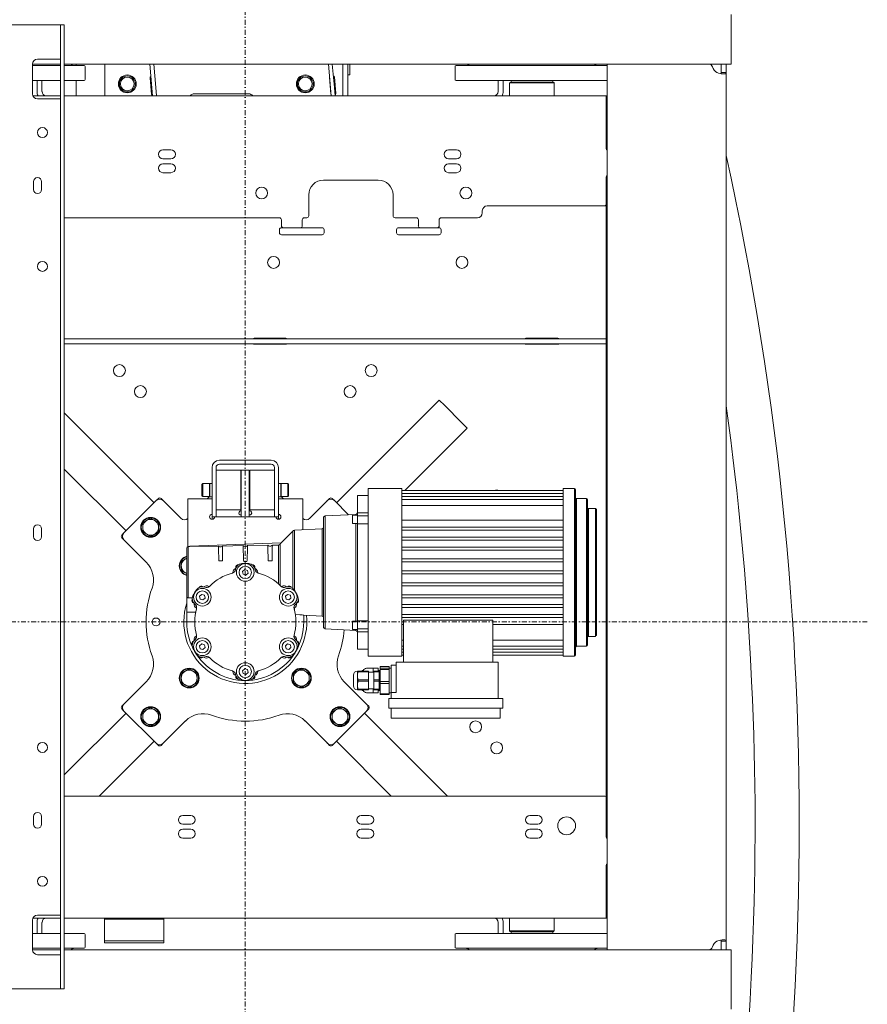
# Model space of a CAD drawing. Header units: millimetres. Extents: x -47038 to 86296, y -75637 to 48966.
# Tile 168 of 256: x -33438 to -32583, y 31540 to 32533. Entities that reach past the tile are written whole.
import ezdxf

# ---------------------------------------------------------------- set-up
doc = ezdxf.new("R2010")
doc.units = ezdxf.units.MM
doc.linetypes.add('DASHDOT', pattern=[1, 0.5, -0.25, 0, -0.25])
doc.layers.add('00 - nowa technologia myjni_Nr_pióra__95', color=7, linetype='Continuous', lineweight=20, true_color=0x7c7c7c)
doc.layers.add('XREF', color=8, linetype='Continuous', lineweight=9)

# ---------------------------------------------------------------- blocks, each defined once
blk = doc.blocks.new('parter 2025.10.15')
at = {"layer": '00 - nowa technologia myjni_Nr_pióra__95', "color": 8, "linetype": 'DASHDOT', "lineweight": 5}
for p, q in [((525.018, 2711.051), (525.018, 2585.601)), ((587.744, 2648.325), (462.294, 2648.325))]:
    blk.add_line(p, q, dxfattribs=at)
at = {"layer": '00 - nowa technologia myjni_Nr_pióra__95', "color": 8, "linetype": 'Continuous', "lineweight": 5}
for p, q in [((574.019, 2709.575), (574.019, 2705.576)), ((497.23, 2708.526), (505.968, 2708.526)), ((506.368, 2708.526), (505.968, 2708.526)), ((506.368, 2708.526), (506.368, 2706.026)), ((506.368, 2708.526), (506.769, 2708.526)), ((506.769, 2708.526), (506.769, 2706.026)), ((506.368, 2613.826), (506.368, 2706.026)), ((506.769, 2613.826), (506.769, 2706.026)), ((574.019, 2705.576), (574.019, 2704.575)), ((503.568, 2704.575), (506.368, 2704.575)), ((503.568, 2704.575), (503.568, 2701.576)), ((503.568, 2704.426), (506.368, 2704.426)), ((505.968, 2705.076), (504.068, 2705.076)), ((506.368, 2705.076), (505.968, 2705.076)), ((506.769, 2704.575), (574.019, 2704.575)), ((506.769, 2704.426), (508.768, 2704.426)), ((507.968, 2704.426), (507.968, 2704.576)), ((508.868, 2703.026), (508.868, 2704.326)), ((510.869, 2701.376), (510.869, 2704.576)), ((515.393, 2704.575), (515.603, 2702.182)), ((515.795, 2704.575), (516.001, 2702.217)), ((533.393, 2704.575), (533.603, 2702.182)), ((533.795, 2704.575), (534.001, 2702.217)), ((534.868, 2704.576), (534.868, 2701.376)), ((535.369, 2704.576), (535.369, 2701.376)), ((535.369, 2704.576), (535.369, 2704.476)), ((535.369, 2704.476), (535.369, 2703.476)), ((535.569, 2704.576), (535.569, 2704.476)), ((535.569, 2704.476), (535.569, 2703.476)), ((546.169, 2703.026), (546.169, 2704.326)), ((546.268, 2704.426), (550.251, 2704.426)), ((550.251, 2704.426), (561.518, 2704.426)), ((561.519, 2704.575), (571.747, 2704.575)), ((561.519, 2615.276), (561.519, 2704.575)), ((573.019, 2704.575), (572.633, 2704.575)), ((573.019, 2704.29), (573.019, 2704.575)), ((573.019, 2704.575), (573.519, 2704.575)), ((573.019, 2704.29), (573.019, 2703.715)), ((573.519, 2704.29), (573.519, 2704.575)), ((573.519, 2704.29), (573.519, 2703.715)), ((515.501, 2703.31), (515.504, 2703.31)), ((534.007, 2703.289), (534.155, 2701.595)), ((535.369, 2703.476), (535.569, 2703.476)), ((573.019, 2703.715), (573.519, 2703.715)), ((573.519, 2703.715), (573.519, 2616.136)), ((503.568, 2702.926), (506.368, 2702.926)), ((504.019, 2702.926), (504.019, 2701.815)), ((504.518, 2701.815), (504.518, 2702.926)), ((506.769, 2702.926), (508.768, 2702.926)), ((507.968, 2701.376), (507.968, 2702.926)), ((515.41, 2703.201), (515.559, 2701.508)), ((533.657, 2701.551), (533.509, 2703.245)), ((546.268, 2702.926), (550.251, 2702.926)), ((550.251, 2702.926), (561.518, 2702.926)), ((550.519, 2701.815), (550.519, 2702.926)), ((551.019, 2702.926), (551.019, 2701.815)), ((551.718, 2702.725), (551.669, 2702.675)), ((551.669, 2702.675), (553.901, 2702.675)), ((551.669, 2701.376), (551.669, 2702.675)), ((551.718, 2702.725), (553.901, 2702.725)), ((551.839, 2702.926), (551.819, 2702.906)), ((554.925, 2702.906), (551.819, 2702.906)), ((551.819, 2702.906), (551.819, 2702.746)), ((554.925, 2702.746), (551.819, 2702.746)), ((551.839, 2702.725), (551.819, 2702.746)), ((554.916, 2702.926), (551.839, 2702.926)), ((553.901, 2702.725), (556.118, 2702.725)), ((553.901, 2702.675), (556.169, 2702.675)), ((555.999, 2702.926), (554.916, 2702.926)), ((556.019, 2702.906), (554.925, 2702.906)), ((556.019, 2702.746), (554.925, 2702.746)), ((555.999, 2702.926), (556.019, 2702.906)), ((555.999, 2702.725), (556.019, 2702.746)), ((556.019, 2702.906), (556.019, 2702.746)), ((556.118, 2702.725), (556.169, 2702.675)), ((556.169, 2701.376), (556.169, 2702.675)), ((506.368, 2701.376), (503.61, 2701.376)), ((561.418, 2701.376), (506.769, 2701.376)), ((515.603, 2702.182), (515.673, 2701.376)), ((515.67, 2701.417), (515.667, 2701.417)), ((516.001, 2702.217), (516.075, 2701.376)), ((525.369, 2701.576), (519.868, 2701.576)), ((533.603, 2702.182), (533.673, 2701.376)), ((534.001, 2702.217), (534.075, 2701.376)), ((561.418, 2700.435), (561.418, 2701.376)), ((561.519, 2701.376), (561.418, 2701.376)), ((505.968, 2701.076), (504.068, 2701.076)), ((506.368, 2701.076), (505.968, 2701.076)), ((561.418, 2700.876), (561.418, 2700.676)), ((561.518, 2700.876), (561.418, 2700.876)), ((561.418, 2698.876), (561.418, 2700.676)), ((561.418, 2700.435), (561.418, 2696.076)), ((561.418, 2697.876), (561.418, 2698.876)), ((561.418, 2697.876), (561.418, 2697.675)), ((561.519, 2697.876), (561.418, 2697.876)), ((561.418, 2696.075), (561.418, 2697.675)), ((517.518, 2695.926), (516.718, 2695.926)), ((546.319, 2695.926), (545.519, 2695.926)), ((517.518, 2695.026), (516.718, 2695.026)), ((517.518, 2694.525), (516.718, 2694.525)), ((546.319, 2695.026), (545.519, 2695.026)), ((546.319, 2694.525), (545.519, 2694.525)), ((517.518, 2693.626), (516.718, 2693.626)), ((546.319, 2693.626), (545.519, 2693.626)), ((503.669, 2692.725), (503.669, 2691.926)), ((504.469, 2692.725), (504.469, 2691.926)), ((538.418, 2692.876), (532.919, 2692.876)), ((561.418, 2690.376), (561.418, 2693.176)), ((561.418, 2693.176), (561.418, 2690.476)), ((531.418, 2689.276), (531.418, 2691.376)), ((539.919, 2689.276), (539.919, 2691.376)), ((561.418, 2690.376), (561.418, 2690.175)), ((548.918, 2689.776), (548.918, 2689.575)), ((549.418, 2690.276), (561.219, 2690.276)), ((561.418, 2688.176), (561.418, 2690.175)), ((561.519, 2690.175), (561.418, 2690.175)), ((528.468, 2689.076), (506.769, 2689.076)), ((528.669, 2688.876), (528.669, 2688.275)), ((530.768, 2688.275), (530.768, 2688.876)), ((531.219, 2689.076), (530.968, 2689.076)), ((542.269, 2689.076), (540.118, 2689.076)), ((542.469, 2688.876), (542.469, 2688.275)), ((544.568, 2688.275), (544.568, 2688.876)), ((548.418, 2689.076), (544.769, 2689.076)), ((528.468, 2687.576), (528.468, 2687.876)), ((528.669, 2688.076), (528.868, 2688.076)), ((532.769, 2687.376), (528.669, 2687.376)), ((528.868, 2688.076), (530.569, 2688.076)), ((530.569, 2688.076), (532.769, 2688.076)), ((532.968, 2687.576), (532.968, 2687.876)), ((540.269, 2687.576), (540.269, 2687.876)), ((540.468, 2688.076), (542.668, 2688.076)), ((544.568, 2687.376), (540.468, 2687.376)), ((542.668, 2688.076), (544.368, 2688.076)), ((544.368, 2688.076), (544.568, 2688.076)), ((544.769, 2687.576), (544.769, 2687.876)), ((561.418, 2677.315), (561.418, 2688.176)), ((510.635, 2676.876), (506.769, 2676.876)), ((544.402, 2676.876), (510.635, 2676.876)), ((525.918, 2676.926), (529.119, 2676.926)), ((551.242, 2676.876), (544.402, 2676.876)), ((558.09, 2676.876), (551.242, 2676.876)), ((553.318, 2676.926), (556.519, 2676.926)), ((559.8, 2676.876), (558.09, 2676.876)), ((561.219, 2676.876), (559.8, 2676.876)), ((561.418, 2676.876), (561.219, 2676.876)), ((561.418, 2677.315), (561.418, 2675.102)), ((510.635, 2676.376), (506.769, 2676.376)), ((544.402, 2676.376), (510.635, 2676.376)), ((529.119, 2676.326), (525.918, 2676.326)), ((551.242, 2676.376), (544.402, 2676.376)), ((558.09, 2676.376), (551.242, 2676.376)), ((556.519, 2676.326), (553.318, 2676.326)), ((559.8, 2676.376), (558.09, 2676.376)), ((561.219, 2676.376), (559.8, 2676.376)), ((561.418, 2676.376), (561.219, 2676.376)), ((561.418, 2657.472), (561.418, 2675.102)), ((534.211, 2660.346), (544.57, 2670.706)), ((544.57, 2670.706), (545.136, 2670.14)), ((545.136, 2670.14), (546.833, 2668.443)), ((515.826, 2660.346), (506.769, 2669.404)), ((541.097, 2661.576), (547.398, 2667.877)), ((546.833, 2668.443), (547.398, 2667.877)), ((522.408, 2664.626), (527.628, 2664.626)), ((512.998, 2657.518), (506.769, 2663.747)), ((521.669, 2659.426), (521.669, 2663.886)), ((522.068, 2663.886), (522.068, 2659.426)), ((522.068, 2663.626), (522.068, 2663.04)), ((522.068, 2663.626), (524.568, 2663.626)), ((522.408, 2664.226), (527.628, 2664.226)), ((524.568, 2663.626), (524.568, 2663.04)), ((524.619, 2663.626), (524.619, 2663.126)), ((524.619, 2663.626), (525.419, 2663.626)), ((525.419, 2663.626), (525.419, 2663.126)), ((525.468, 2660.211), (525.468, 2663.626)), ((527.968, 2663.626), (525.468, 2663.626)), ((527.968, 2663.886), (527.968, 2659.426)), ((528.369, 2659.426), (528.369, 2663.886)), ((522.068, 2663.04), (522.068, 2659.626)), ((524.568, 2663.04), (524.568, 2659.626)), ((524.619, 2658.925), (524.619, 2663.126)), ((525.419, 2658.925), (525.419, 2663.126)), ((520.649, 2662.196), (520.728, 2662.276)), ((520.649, 2661.354), (520.649, 2662.196)), ((520.728, 2661.316), (520.728, 2662.276)), ((521.415, 2662.276), (520.728, 2662.276)), ((521.415, 2661.316), (521.415, 2662.276)), ((521.449, 2662.242), (521.415, 2662.276)), ((521.449, 2661.074), (521.449, 2662.301)), ((521.669, 2662.301), (521.449, 2662.301)), ((528.369, 2662.301), (528.369, 2662.178)), ((528.369, 2662.301), (528.589, 2662.301)), ((528.369, 2662.178), (528.369, 2660.951)), ((528.589, 2662.301), (528.589, 2662.178)), ((528.589, 2662.242), (528.622, 2662.276)), ((528.589, 2662.242), (528.589, 2661.921)), ((528.589, 2662.178), (528.589, 2660.951)), ((528.589, 2661.921), (528.589, 2661.009)), ((528.622, 2662.276), (528.622, 2661.938)), ((528.622, 2662.276), (529.308, 2662.276)), ((528.622, 2661.938), (528.622, 2660.976)), ((529.308, 2662.276), (529.308, 2661.938)), ((529.388, 2662.196), (529.308, 2662.276)), ((529.308, 2661.938), (529.308, 2660.976)), ((529.388, 2662.196), (529.388, 2661.899)), ((529.388, 2661.899), (529.388, 2661.056)), ((537.419, 2644.876), (537.419, 2661.776)), ((540.818, 2661.776), (537.419, 2661.776)), ((540.818, 2661.776), (540.818, 2644.876)), ((557.088, 2661.576), (540.818, 2661.576)), ((557.088, 2644.876), (557.088, 2661.776)), ((558.219, 2661.776), (557.088, 2661.776)), ((558.219, 2644.876), (558.219, 2661.776)), ((558.318, 2661.676), (558.318, 2644.976)), ((516.04, 2660.56), (516.25, 2660.771)), ((516.533, 2660.771), (516.745, 2660.559)), ((519.218, 2660.726), (519.218, 2659.986)), ((519.218, 2660.726), (521.669, 2660.726)), ((520.649, 2661.056), (520.649, 2661.354)), ((520.649, 2661.056), (520.728, 2660.976)), ((520.728, 2660.976), (520.728, 2661.316)), ((521.415, 2660.976), (520.728, 2660.976)), ((521.176, 2660.726), (521.449, 2660.998)), ((521.415, 2660.976), (521.415, 2661.316)), ((521.449, 2661.009), (521.415, 2660.976)), ((521.449, 2660.951), (521.449, 2661.074)), ((521.669, 2660.951), (521.449, 2660.951)), ((528.369, 2660.951), (528.589, 2660.951)), ((528.369, 2660.726), (528.369, 2659.986)), ((528.369, 2660.726), (530.818, 2660.726)), ((528.589, 2661.009), (528.622, 2660.976)), ((528.589, 2660.998), (528.861, 2660.726)), ((528.622, 2660.976), (529.308, 2660.976)), ((529.388, 2661.056), (529.308, 2660.976)), ((530.818, 2659.986), (530.818, 2660.726)), ((533.293, 2660.56), (533.504, 2660.771)), ((533.787, 2660.771), (533.999, 2660.559)), ((536.319, 2659.34), (536.319, 2661.075)), ((537.419, 2661.075), (536.319, 2661.075)), ((557.088, 2661.276), (540.818, 2661.276)), ((557.088, 2660.976), (540.818, 2660.976)), ((557.088, 2660.676), (540.818, 2660.676)), ((558.418, 2660.775), (558.418, 2645.876)), ((559.418, 2660.775), (558.418, 2660.775)), ((559.418, 2660.775), (559.418, 2645.876)), ((559.518, 2660.676), (559.518, 2645.976)), ((512.786, 2657.306), (516.038, 2660.559)), ((516.745, 2660.559), (518.524, 2658.78)), ((519.218, 2655.917), (519.218, 2659.986)), ((522.068, 2659.626), (524.568, 2659.626)), ((524.568, 2659.525), (524.568, 2659.626)), ((525.468, 2659.626), (525.468, 2660.211)), ((525.468, 2659.525), (525.468, 2659.626)), ((527.968, 2659.626), (525.468, 2659.626)), ((528.369, 2659.986), (528.369, 2659.176)), ((530.818, 2659.986), (530.818, 2657.632)), ((531.514, 2658.78), (533.292, 2660.559)), ((533.999, 2660.559), (535.418, 2659.139)), ((557.088, 2660.076), (540.818, 2660.076)), ((559.619, 2659.776), (559.619, 2646.876)), ((560.318, 2659.776), (559.619, 2659.776)), ((560.318, 2646.876), (560.318, 2659.776)), ((560.419, 2659.676), (560.419, 2646.976)), ((515.458, 2658.795), (515.062, 2658.558)), ((515.845, 2658.58), (515.458, 2658.795)), ((521.669, 2658.925), (521.669, 2659.426)), ((521.669, 2658.925), (522.068, 2658.925)), ((521.669, 2658.676), (521.669, 2658.925)), ((521.918, 2658.925), (528.118, 2658.925)), ((522.068, 2658.925), (522.068, 2659.426)), ((527.968, 2659.426), (527.968, 2658.925)), ((528.369, 2658.925), (527.968, 2658.925)), ((528.369, 2659.426), (528.369, 2658.925)), ((528.369, 2658.676), (528.369, 2658.925)), ((532.919, 2658.877), (532.919, 2647.775)), ((536.169, 2659.175), (533.069, 2659.026)), ((533.069, 2659.026), (533.069, 2647.625)), ((535.818, 2658.378), (535.818, 2659.069)), ((536.319, 2659.089), (535.838, 2659.089)), ((536.169, 2659.089), (536.169, 2659.175)), ((536.319, 2659.34), (537.419, 2659.34)), ((536.319, 2659.34), (536.319, 2659.022)), ((536.319, 2659.022), (536.319, 2658.217)), ((536.319, 2659.022), (537.419, 2659.022)), ((503.669, 2657.725), (503.669, 2656.926)), ((504.469, 2657.725), (504.469, 2656.926)), ((515.062, 2658.558), (514.665, 2658.321)), ((514.665, 2658.321), (514.673, 2657.859)), ((514.673, 2657.859), (514.68, 2657.397)), ((515.861, 2658.571), (515.845, 2658.58)), ((516.265, 2658.346), (515.861, 2658.571)), ((516.272, 2657.884), (516.265, 2658.346)), ((516.28, 2657.422), (516.272, 2657.884)), ((532.769, 2657.726), (529.969, 2657.591)), ((529.969, 2657.591), (529.969, 2651.533)), ((532.769, 2648.925), (532.769, 2657.726)), ((535.818, 2658.259), (535.818, 2658.378)), ((536.319, 2658.239), (535.838, 2658.239)), ((536.169, 2648.412), (536.169, 2658.239)), ((536.319, 2648.44), (536.319, 2658.217)), ((536.319, 2658.217), (537.419, 2658.217)), ((540.818, 2658.579), (557.088, 2658.579)), ((540.818, 2657.876), (557.088, 2657.876)), ((512.573, 2657.094), (512.784, 2657.304)), ((512.785, 2656.599), (512.573, 2656.811)), ((515.034, 2654.351), (512.786, 2656.599)), ((514.68, 2657.397), (515.084, 2657.172)), ((515.084, 2657.172), (515.1, 2657.163)), ((515.1, 2657.163), (515.487, 2656.948)), ((515.487, 2656.948), (515.884, 2657.185)), ((515.884, 2657.185), (516.28, 2657.422)), ((529.818, 2657.491), (528.625, 2656.297)), ((529.818, 2651.714), (529.818, 2657.491)), ((557.088, 2657.576), (540.818, 2657.576)), ((540.818, 2656.876), (557.088, 2656.876)), ((561.418, 2645.212), (561.418, 2657.472)), ((519.119, 2650.876), (519.119, 2655.775)), ((519.411, 2655.928), (519.269, 2655.926)), ((519.269, 2655.926), (519.269, 2650.744)), ((519.41, 2655.976), (528.625, 2656.297)), ((519.412, 2655.924), (519.41, 2655.976)), ((522.318, 2655.975), (519.412, 2655.924)), ((524.792, 2656.02), (522.727, 2655.982)), ((525.252, 2656.028), (525.248, 2655.874)), ((527.295, 2656.065), (525.252, 2656.028)), ((528.369, 2656.085), (527.749, 2656.074)), ((528.379, 2656.085), (528.369, 2656.085)), ((528.369, 2652.169), (528.369, 2656.085)), ((528.379, 2653.947), (528.379, 2656.085)), ((528.519, 2656.184), (528.519, 2656.182)), ((528.519, 2656.182), (528.519, 2655.027)), ((557.088, 2656.576), (540.818, 2656.576)), ((540.818, 2655.876), (557.088, 2655.876)), ((518.951, 2654.669), (518.554, 2654.431)), ((519.119, 2654.77), (518.951, 2654.669)), ((528.519, 2655.027), (528.519, 2654.126)), ((557.088, 2655.576), (540.818, 2655.576)), ((540.818, 2654.676), (557.088, 2654.676)), ((518.554, 2654.431), (518.562, 2653.97)), ((518.562, 2653.97), (518.569, 2653.508)), ((522.337, 2654.495), (522.708, 2654.495)), ((524.063, 2653.777), (524.068, 2653.921)), ((524.857, 2654.426), (525.189, 2654.426)), ((525.968, 2653.921), (525.974, 2653.777)), ((527.323, 2654.476), (527.722, 2654.476)), ((528.379, 2652.16), (528.379, 2653.947)), ((528.519, 2654.126), (528.519, 2652.033)), ((557.088, 2654.376), (540.818, 2654.376)), ((518.569, 2653.508), (518.973, 2653.283)), ((518.973, 2653.283), (518.989, 2653.274)), ((518.989, 2653.274), (519.119, 2653.202)), ((523.768, 2653.325), (523.768, 2653.272)), ((524.743, 2653.412), (524.956, 2653.607)), ((524.806, 2653.13), (524.743, 2653.412)), ((525.081, 2653.044), (524.806, 2653.13)), ((524.956, 2653.607), (525.231, 2653.521)), ((525.294, 2653.239), (525.081, 2653.044)), ((525.231, 2653.521), (525.294, 2653.239)), ((526.268, 2653.272), (526.268, 2653.325)), ((540.818, 2653.476), (557.088, 2653.476)), ((557.088, 2653.176), (540.818, 2653.176)), ((520.648, 2651.946), (520.775, 2651.879)), ((521.36, 2651.881), (521.313, 2651.908)), ((528.724, 2651.908), (528.677, 2651.881)), ((529.262, 2651.879), (529.389, 2651.946)), ((540.818, 2652.276), (557.088, 2652.276)), ((557.088, 2651.976), (540.818, 2651.976)), ((519.119, 2649.326), (519.119, 2650.876)), ((519.518, 2650.752), (519.677, 2650.749)), ((520.413, 2650.912), (520.626, 2651.107)), ((520.476, 2650.63), (520.413, 2650.912)), ((520.626, 2651.107), (520.901, 2651.021)), ((520.964, 2650.739), (520.751, 2650.544)), ((520.901, 2651.021), (520.964, 2650.739)), ((529.073, 2650.912), (529.286, 2651.107)), ((529.136, 2650.63), (529.073, 2650.912)), ((529.286, 2651.107), (529.561, 2651.021)), ((529.624, 2650.739), (529.411, 2650.544)), ((529.561, 2651.021), (529.624, 2650.739)), ((540.818, 2651.076), (557.088, 2651.076)), ((557.088, 2650.775), (540.818, 2650.775)), ((519.819, 2650.224), (519.698, 2650.301)), ((520.063, 2649.743), (520.11, 2649.716)), ((520.751, 2650.544), (520.476, 2650.63)), ((529.411, 2650.544), (529.136, 2650.63)), ((529.927, 2649.716), (529.974, 2649.743)), ((529.969, 2649.74), (529.969, 2649.543)), ((530.339, 2650.301), (530.217, 2650.224)), ((540.818, 2650.076), (557.088, 2650.076)), ((557.088, 2649.776), (540.818, 2649.776)), ((519.119, 2648.325), (519.119, 2649.326)), ((519.119, 2649.326), (520.019, 2649.326)), ((530.061, 2649.074), (530.519, 2649.052)), ((530.918, 2649.014), (532.769, 2648.925)), ((530.918, 2649.014), (530.918, 2648.325)), ((540.818, 2649.076), (557.088, 2649.076)), ((557.088, 2648.776), (540.818, 2648.776)), ((519.92, 2648.325), (519.119, 2648.325)), ((535.818, 2648.273), (535.818, 2648.392)), ((535.818, 2647.582), (535.818, 2648.273)), ((536.319, 2648.412), (535.838, 2648.412)), ((536.319, 2648.44), (536.319, 2647.633)), ((537.419, 2648.44), (536.319, 2648.44)), ((537.419, 2648.164), (537.419, 2648.237)), ((537.419, 2647.737), (537.419, 2648.164)), ((540.979, 2648.072), (540.818, 2648.072)), ((549.978, 2648.498), (540.979, 2648.498)), ((540.979, 2648.498), (540.979, 2644.276)), ((549.978, 2648.498), (549.978, 2644.276)), ((557.088, 2648.072), (549.978, 2648.072)), ((520.11, 2646.935), (520.063, 2646.908)), ((529.974, 2646.908), (529.927, 2646.935)), ((533.069, 2647.625), (536.169, 2647.476)), ((536.319, 2647.562), (535.838, 2647.562)), ((536.169, 2647.476), (536.169, 2647.562)), ((536.319, 2647.633), (537.419, 2647.633)), ((536.319, 2647.633), (536.319, 2647.315)), ((536.319, 2645.576), (536.319, 2647.315)), ((536.319, 2647.315), (537.419, 2647.315)), ((559.619, 2646.876), (560.318, 2646.876)), ((519.698, 2646.351), (519.819, 2646.427)), ((520.413, 2645.912), (520.626, 2646.107)), ((520.476, 2645.63), (520.413, 2645.912)), ((520.626, 2646.107), (520.901, 2646.021)), ((520.964, 2645.739), (520.751, 2645.544)), ((520.901, 2646.021), (520.964, 2645.739)), ((529.073, 2645.912), (529.286, 2646.107)), ((529.136, 2645.63), (529.073, 2645.912)), ((529.286, 2646.107), (529.561, 2646.021)), ((529.624, 2645.739), (529.411, 2645.544)), ((529.561, 2646.021), (529.624, 2645.739)), ((530.217, 2646.427), (530.339, 2646.351)), ((540.818, 2646.475), (540.979, 2646.475)), ((540.818, 2645.876), (540.979, 2645.876)), ((549.978, 2646.475), (557.088, 2646.475)), ((549.978, 2645.876), (557.088, 2645.876)), ((558.418, 2645.876), (559.418, 2645.876)), ((520.751, 2645.544), (520.476, 2645.63)), ((520.775, 2644.773), (520.648, 2644.705)), ((521.313, 2644.743), (521.36, 2644.77)), ((528.677, 2644.77), (528.724, 2644.743)), ((529.411, 2645.544), (529.136, 2645.63)), ((529.389, 2644.705), (529.262, 2644.773)), ((536.319, 2645.576), (537.419, 2645.576)), ((537.419, 2644.876), (540.818, 2644.876)), ((540.818, 2645.576), (540.979, 2645.576)), ((540.818, 2645.276), (540.979, 2645.276)), ((540.818, 2644.976), (540.979, 2644.976)), ((549.978, 2645.576), (557.088, 2645.576)), ((549.978, 2645.276), (557.088, 2645.276)), ((549.978, 2644.976), (557.088, 2644.976)), ((557.088, 2644.876), (558.219, 2644.876)), ((561.418, 2645.212), (561.418, 2635.454)), ((538.629, 2643.679), (538.629, 2643.851)), ((538.629, 2643.851), (539.529, 2643.851)), ((539.529, 2643.679), (539.529, 2643.851)), ((539.729, 2643.275), (539.729, 2643.975)), ((539.729, 2643.975), (540.229, 2643.975)), ((540.229, 2644.276), (550.529, 2644.276)), ((540.229, 2644.276), (540.229, 2641.226)), ((550.529, 2644.276), (550.529, 2640.626)), ((518.951, 2643.355), (518.554, 2643.118)), ((518.554, 2643.118), (518.562, 2642.656)), ((519.347, 2643.592), (518.951, 2643.355)), ((519.734, 2643.377), (519.347, 2643.592)), ((519.751, 2643.368), (519.734, 2643.377)), ((520.154, 2643.144), (519.751, 2643.368)), ((520.162, 2642.682), (520.154, 2643.144)), ((523.768, 2643.379), (523.768, 2643.325)), ((524.068, 2642.731), (524.063, 2642.874)), ((524.743, 2643.412), (524.956, 2643.607)), ((524.806, 2643.13), (524.743, 2643.412)), ((525.081, 2643.044), (524.806, 2643.13)), ((524.956, 2643.607), (525.231, 2643.521)), ((525.294, 2643.239), (525.081, 2643.044)), ((525.231, 2643.521), (525.294, 2643.239)), ((525.974, 2642.874), (525.968, 2642.731)), ((526.268, 2643.325), (526.268, 2643.379)), ((530.264, 2643.355), (529.868, 2643.118)), ((529.868, 2643.118), (529.875, 2642.656)), ((530.661, 2643.592), (530.264, 2643.355)), ((531.048, 2643.377), (530.661, 2643.592)), ((531.064, 2643.368), (531.048, 2643.377)), ((531.468, 2643.144), (531.064, 2643.368)), ((531.475, 2642.682), (531.468, 2643.144)), ((535.929, 2642.14), (535.929, 2642.976)), ((536.392, 2643.376), (536.328, 2643.376)), ((536.328, 2643.376), (536.328, 2642.901)), ((536.328, 2642.901), (536.328, 2641.951)), ((536.392, 2643.376), (536.392, 2643.308)), ((537.428, 2643.376), (536.392, 2643.376)), ((537.428, 2643.308), (536.392, 2643.308)), ((536.929, 2643.426), (536.815, 2643.426)), ((536.815, 2643.376), (536.815, 2643.426)), ((536.929, 2643.523), (536.929, 2643.376)), ((537.339, 2643.676), (537.421, 2643.676)), ((537.421, 2643.676), (537.928, 2643.676)), ((537.428, 2643.376), (537.428, 2643.308)), ((537.428, 2642.494), (537.428, 2643.308)), ((537.428, 2643.275), (537.979, 2643.275)), ((537.928, 2643.676), (537.928, 2643.651)), ((538.429, 2643.676), (537.928, 2643.676)), ((537.928, 2643.651), (537.928, 2643.275)), ((537.979, 2643.376), (537.979, 2643.308)), ((538.528, 2643.376), (537.979, 2643.376)), ((537.979, 2642.494), (537.979, 2643.308)), ((538.528, 2643.308), (537.979, 2643.308)), ((538.429, 2643.676), (538.429, 2643.651)), ((538.429, 2643.651), (538.429, 2643.376)), ((538.629, 2643.426), (538.429, 2643.426)), ((538.528, 2643.376), (538.528, 2643.308)), ((538.528, 2642.494), (538.528, 2643.308)), ((538.528, 2643.275), (538.528, 2642.851)), ((538.528, 2642.851), (538.528, 2641.576)), ((538.629, 2643.679), (539.529, 2643.679)), ((538.629, 2643.615), (538.629, 2643.679)), ((538.629, 2643.544), (538.629, 2643.615)), ((538.629, 2642.339), (538.629, 2643.544)), ((538.629, 2643.544), (539.529, 2643.544)), ((539.529, 2643.679), (539.529, 2643.615)), ((539.529, 2643.049), (539.529, 2643.676)), ((539.729, 2643.676), (539.529, 2643.676)), ((539.529, 2643.615), (539.529, 2643.544)), ((539.529, 2643.544), (539.529, 2642.339)), ((539.529, 2641.176), (539.529, 2643.049)), ((539.729, 2643.275), (539.729, 2641.226)), ((512.786, 2640.052), (515.034, 2642.3)), ((518.562, 2642.656), (518.569, 2642.194)), ((518.569, 2642.194), (518.973, 2641.97)), ((518.973, 2641.97), (518.989, 2641.96)), ((518.989, 2641.96), (519.376, 2641.745)), ((519.376, 2641.745), (519.773, 2641.982)), ((519.773, 2641.982), (520.169, 2642.22)), ((520.169, 2642.22), (520.162, 2642.682)), ((529.875, 2642.656), (529.883, 2642.194)), ((529.883, 2642.194), (530.287, 2641.97)), ((530.287, 2641.97), (530.303, 2641.96)), ((530.303, 2641.96), (530.69, 2641.745)), ((530.69, 2641.745), (531.086, 2641.982)), ((531.086, 2641.982), (531.483, 2642.22)), ((531.483, 2642.22), (531.475, 2642.682)), ((535.003, 2642.3), (537.251, 2640.052)), ((535.929, 2641.876), (535.929, 2642.14)), ((536.328, 2641.951), (536.329, 2641.931)), ((536.328, 2641.951), (536.328, 2641.931)), ((536.328, 2641.931), (536.328, 2641.475)), ((537.428, 2642.494), (536.392, 2642.494)), ((536.392, 2642.358), (536.392, 2642.494)), ((537.428, 2642.358), (536.392, 2642.358)), ((537.428, 2642.494), (537.428, 2642.358)), ((537.428, 2642.358), (537.428, 2641.543)), ((537.979, 2642.494), (537.979, 2642.358)), ((538.528, 2642.494), (537.979, 2642.494)), ((537.979, 2642.358), (537.979, 2641.543)), ((538.528, 2642.358), (537.979, 2642.358)), ((538.528, 2642.494), (538.528, 2642.358)), ((538.528, 2642.358), (538.528, 2641.543)), ((538.629, 2642.339), (539.529, 2642.339)), ((538.629, 2642.119), (538.629, 2642.339)), ((538.629, 2641.085), (538.629, 2642.119)), ((538.629, 2642.119), (539.529, 2642.119)), ((539.529, 2642.339), (539.529, 2642.119)), ((539.529, 2641.085), (539.529, 2642.119)), ((536.392, 2641.475), (536.328, 2641.475)), ((536.392, 2641.543), (536.392, 2641.475)), ((537.428, 2641.543), (536.392, 2641.543)), ((537.428, 2641.475), (536.392, 2641.475)), ((536.815, 2641.475), (536.815, 2641.425)), ((536.929, 2641.425), (536.815, 2641.425)), ((536.929, 2641.475), (536.929, 2641.463)), ((536.929, 2641.329), (536.929, 2641.463)), ((537.421, 2641.176), (537.339, 2641.176)), ((537.421, 2641.176), (537.928, 2641.176)), ((537.428, 2641.576), (537.979, 2641.576)), ((537.428, 2641.543), (537.428, 2641.475)), ((537.928, 2641.576), (537.928, 2641.201)), ((537.928, 2641.201), (537.928, 2641.176)), ((538.429, 2641.176), (537.928, 2641.176)), ((537.979, 2641.543), (537.979, 2641.475)), ((538.528, 2641.543), (537.979, 2641.543)), ((538.528, 2641.475), (537.979, 2641.475)), ((538.429, 2641.475), (538.429, 2641.201)), ((538.629, 2641.425), (538.429, 2641.425)), ((538.429, 2641.201), (538.429, 2641.176)), ((538.528, 2641.543), (538.528, 2641.475)), ((538.629, 2641.085), (539.529, 2641.085)), ((538.629, 2641.001), (538.629, 2641.085)), ((538.629, 2641.001), (539.529, 2641.001)), ((539.729, 2641.176), (539.529, 2641.176)), ((539.729, 2641.176), (539.529, 2641.176)), ((539.529, 2641.085), (539.529, 2641.001)), ((539.729, 2641.226), (539.729, 2640.626)), ((539.729, 2641.226), (540.229, 2641.226)), ((512.573, 2639.84), (512.784, 2640.051)), ((537.251, 2640.052), (537.464, 2639.84)), ((539.478, 2640.626), (539.729, 2640.626)), ((539.478, 2639.626), (539.478, 2640.626)), ((539.729, 2640.626), (539.817, 2640.626)), ((539.817, 2640.626), (540.479, 2640.626)), ((549.978, 2640.626), (540.479, 2640.626)), ((549.978, 2640.626), (550.979, 2640.626)), ((550.979, 2640.626), (550.979, 2639.626)), ((512.998, 2639.133), (506.769, 2632.904)), ((512.785, 2639.345), (512.573, 2639.557)), ((516.038, 2636.093), (512.786, 2639.345)), ((515.062, 2639.466), (514.665, 2639.229)), ((514.665, 2639.229), (514.673, 2638.767)), ((514.673, 2638.767), (514.68, 2638.305)), ((515.458, 2639.703), (515.062, 2639.466)), ((515.845, 2639.488), (515.458, 2639.703)), ((515.861, 2639.479), (515.845, 2639.488)), ((516.265, 2639.254), (515.861, 2639.479)), ((516.272, 2638.792), (516.265, 2639.254)), ((516.28, 2638.331), (516.272, 2638.792)), ((534.153, 2639.466), (533.757, 2639.229)), ((533.757, 2639.229), (533.765, 2638.767)), ((533.765, 2638.767), (533.772, 2638.305)), ((537.251, 2639.345), (533.999, 2636.093)), ((534.55, 2639.703), (534.153, 2639.466)), ((534.937, 2639.488), (534.55, 2639.703)), ((534.953, 2639.479), (534.937, 2639.488)), ((535.357, 2639.254), (534.953, 2639.479)), ((535.364, 2638.792), (535.357, 2639.254)), ((535.372, 2638.331), (535.364, 2638.792)), ((537.039, 2639.133), (545.397, 2630.775)), ((537.464, 2639.557), (537.251, 2639.345)), ((540.479, 2639.626), (539.478, 2639.626)), ((539.729, 2638.626), (539.729, 2639.626)), ((549.978, 2639.626), (540.479, 2639.626)), ((550.979, 2639.626), (549.978, 2639.626)), ((550.728, 2639.626), (550.728, 2638.626)), ((514.68, 2638.305), (515.084, 2638.081)), ((515.084, 2638.081), (515.1, 2638.071)), ((515.1, 2638.071), (515.487, 2637.856)), ((515.487, 2637.856), (515.884, 2638.094)), ((515.884, 2638.094), (516.28, 2638.331)), ((518.993, 2638.341), (516.745, 2636.093)), ((533.292, 2636.093), (531.044, 2638.341)), ((533.772, 2638.305), (534.176, 2638.081)), ((534.176, 2638.081), (534.192, 2638.071)), ((534.192, 2638.071), (534.579, 2637.856)), ((534.579, 2637.856), (534.975, 2638.094)), ((534.975, 2638.094), (535.372, 2638.331)), ((540.728, 2638.626), (539.729, 2638.626)), ((549.729, 2638.626), (540.728, 2638.626)), ((550.728, 2638.626), (549.729, 2638.626)), ((515.826, 2636.305), (510.297, 2630.775)), ((516.25, 2635.88), (516.038, 2636.093)), ((516.745, 2636.093), (516.533, 2635.88)), ((533.504, 2635.88), (533.292, 2636.093)), ((533.999, 2636.093), (533.787, 2635.88)), ((534.211, 2636.305), (539.74, 2630.775)), ((561.418, 2635.454), (561.418, 2631.829)), ((561.418, 2626.675), (561.418, 2631.829)), ((506.769, 2630.775), (561.219, 2630.775)), ((561.418, 2630.576), (561.418, 2626.676)), ((519.518, 2628.826), (518.719, 2628.826)), ((537.518, 2628.826), (536.718, 2628.826)), ((554.518, 2628.826), (553.719, 2628.826)), ((503.669, 2628.726), (503.669, 2627.926)), ((504.469, 2628.726), (504.469, 2627.926)), ((519.518, 2627.926), (518.719, 2627.926)), ((537.518, 2627.926), (536.718, 2627.926)), ((554.518, 2627.926), (553.719, 2627.926)), ((519.518, 2627.426), (518.719, 2627.426)), ((537.518, 2627.426), (536.718, 2627.426)), ((554.518, 2627.426), (553.719, 2627.426)), ((519.518, 2626.526), (518.719, 2626.526)), ((537.518, 2626.526), (536.718, 2626.526)), ((554.518, 2626.526), (553.719, 2626.526)), ((561.418, 2622.176), (561.418, 2623.776)), ((561.418, 2623.776), (561.418, 2619.416)), ((561.418, 2622.176), (561.418, 2621.976)), ((561.418, 2620.976), (561.418, 2621.976)), ((561.519, 2621.976), (561.418, 2621.976)), ((561.418, 2620.976), (561.418, 2619.176)), ((561.418, 2618.476), (561.418, 2619.416)), ((561.418, 2619.176), (561.418, 2618.975)), ((561.518, 2618.975), (561.418, 2618.975)), ((561.519, 2618.975), (561.418, 2618.975)), ((503.568, 2618.275), (503.568, 2615.276)), ((506.368, 2618.476), (503.61, 2618.476)), ((504.019, 2616.926), (504.019, 2618.036)), ((505.968, 2618.776), (504.068, 2618.776)), ((504.518, 2618.036), (504.518, 2616.926)), ((506.368, 2618.776), (505.968, 2618.776)), ((561.418, 2618.476), (506.769, 2618.476)), ((509.319, 2618.476), (507.218, 2618.476)), ((510.818, 2618.376), (510.818, 2618.476)), ((510.818, 2618.376), (516.819, 2618.376)), ((510.818, 2618.376), (510.818, 2617.985)), ((510.818, 2616.366), (510.818, 2617.985)), ((516.819, 2618.376), (516.819, 2618.476)), ((516.819, 2618.376), (516.819, 2617.985)), ((516.819, 2616.366), (516.819, 2617.985)), ((545.719, 2618.476), (547.818, 2618.476)), ((550.519, 2618.036), (550.519, 2616.926)), ((551.019, 2616.926), (551.019, 2618.036)), ((553.936, 2618.476), (551.669, 2618.476)), ((551.669, 2618.476), (551.669, 2617.176)), ((556.169, 2618.476), (553.936, 2618.476)), ((556.169, 2618.476), (556.169, 2617.176)), ((561.518, 2618.476), (561.418, 2618.476)), ((561.519, 2618.476), (561.418, 2618.476)), ((504.786, 2616.926), (503.568, 2616.926)), ((506.368, 2616.926), (504.786, 2616.926)), ((508.768, 2616.926), (506.769, 2616.926)), ((557.586, 2616.926), (546.268, 2616.926)), ((553.936, 2617.176), (551.669, 2617.176)), ((551.718, 2617.126), (551.669, 2617.176)), ((553.936, 2617.126), (551.718, 2617.126)), ((551.839, 2617.126), (551.819, 2617.106)), ((551.819, 2617.106), (552.912, 2617.106)), ((551.819, 2616.945), (551.819, 2617.106)), ((551.819, 2616.945), (552.912, 2616.945)), ((551.839, 2616.926), (551.819, 2616.945)), ((551.839, 2617.126), (552.921, 2617.126)), ((552.912, 2617.106), (556.019, 2617.106)), ((552.912, 2616.945), (556.019, 2616.945)), ((552.921, 2617.126), (555.999, 2617.126)), ((556.169, 2617.176), (553.936, 2617.176)), ((556.118, 2617.126), (553.936, 2617.126)), ((555.999, 2617.126), (556.019, 2617.106)), ((555.999, 2616.926), (556.019, 2616.945)), ((556.019, 2616.945), (556.019, 2617.106)), ((556.118, 2617.126), (556.169, 2617.176)), ((561.519, 2616.926), (557.586, 2616.926)), ((508.868, 2616.826), (508.868, 2615.526)), ((510.818, 2616.176), (510.818, 2616.366)), ((510.818, 2616.176), (510.818, 2615.976)), ((511.019, 2616.176), (510.818, 2616.176)), ((511.019, 2615.976), (510.818, 2615.976)), ((511.019, 2616.176), (516.619, 2616.176)), ((516.619, 2615.976), (511.019, 2615.976)), ((516.819, 2616.176), (516.619, 2616.176)), ((516.819, 2615.976), (516.619, 2615.976)), ((516.819, 2616.176), (516.819, 2616.366)), ((516.819, 2616.176), (516.819, 2615.976)), ((546.169, 2616.826), (546.169, 2615.526)), ((573.019, 2616.136), (573.019, 2615.561)), ((573.019, 2616.136), (573.519, 2616.136)), ((573.519, 2616.136), (573.519, 2615.561)), ((504.786, 2615.426), (503.568, 2615.426)), ((503.568, 2615.276), (506.368, 2615.276)), ((506.368, 2615.426), (504.786, 2615.426)), ((508.768, 2615.426), (506.769, 2615.426)), ((506.769, 2615.276), (574.019, 2615.276)), ((557.586, 2615.426), (546.268, 2615.426)), ((561.519, 2615.426), (557.586, 2615.426)), ((573.019, 2615.276), (573.019, 2615.561)), ((573.519, 2615.276), (573.519, 2615.561)), ((574.019, 2615.276), (574.019, 2614.276)), ((505.968, 2614.776), (504.068, 2614.776)), ((506.368, 2614.776), (505.968, 2614.776)), ((574.019, 2614.276), (574.019, 2610.276)), ((506.368, 2613.826), (506.368, 2611.326)), ((506.769, 2613.826), (506.769, 2611.326)), ((505.968, 2611.326), (497.23, 2611.326)), ((505.968, 2611.326), (506.368, 2611.326)), ((506.769, 2611.326), (506.368, 2611.326)), ((574.019, 2610.276), (574.019, 2609.276))]:
    blk.add_line(p, q, dxfattribs=at)
for points in [[(572.578, 2703.715), (572.656, 2703.686), (572.735, 2703.66), (572.892, 2703.618), (573.046, 2703.591), (573.189, 2703.577), (573.243, 2703.576)], [(572.977, 2703.602), (573, 2703.629), (573.014, 2703.668), (573.019, 2703.715)], [(573.243, 2703.576), (573.305, 2703.578), (573.361, 2703.584), (573.403, 2703.593), (573.44, 2703.606), (573.471, 2703.623), (573.495, 2703.645), (573.513, 2703.677), (573.519, 2703.715)], [(575.782, 2608.025), (575.919, 2610.259), (576.039, 2612.495), (576.13, 2614.398), (576.209, 2616.302), (576.277, 2618.205), (576.331, 2620.11), (576.369, 2621.784), (576.397, 2623.458), (576.416, 2625.132), (576.426, 2626.807), (576.427, 2628.481), (576.419, 2630.156), (576.402, 2631.831), (576.376, 2633.505), (576.34, 2635.179), (576.291, 2636.964), (576.231, 2638.749), (576.16, 2640.533), (576.079, 2642.318), (575.963, 2644.57), (575.832, 2646.822), (575.685, 2649.073), (575.523, 2651.323), (575.346, 2653.571), (575.165, 2655.684), (574.97, 2657.797), (574.866, 2658.852), (574.759, 2659.907), (574.581, 2661.572), (574.394, 2663.236), (574.197, 2664.899), (573.981, 2666.644), (573.755, 2668.387), (573.52, 2670.129)], [(522.337, 2654.495), (522.32, 2655.762), (522.318, 2655.975)], [(522.727, 2655.982), (522.721, 2655.427), (522.708, 2654.495)], [(527.323, 2654.476), (527.298, 2655.861), (527.295, 2656.065)], [(527.749, 2656.074), (527.745, 2655.792), (527.722, 2654.476)], [(528.519, 2656.184), (528.503, 2656.153), (528.481, 2656.126), (528.458, 2656.108), (528.436, 2656.096), (528.41, 2656.088)], [(519.184, 2650.761), (519.158, 2650.78), (519.138, 2650.804), (519.125, 2650.833), (519.119, 2650.876)], [(536.328, 2642.901), (536.331, 2642.982), (536.339, 2643.065), (536.359, 2643.181), (536.392, 2643.308)], [(536.392, 2642.494), (536.359, 2642.62), (536.339, 2642.736), (536.331, 2642.819), (536.328, 2642.901)], [(536.392, 2642.358), (536.359, 2642.231), (536.339, 2642.115), (536.331, 2642.032), (536.328, 2641.951)], [(536.329, 2641.931), (536.336, 2641.81), (536.357, 2641.683), (536.392, 2641.543)], [(573.243, 2616.276), (573.176, 2616.273), (573.104, 2616.268), (572.952, 2616.245), (572.793, 2616.208), (572.685, 2616.175), (572.578, 2616.136)], [(573.019, 2616.136), (573.014, 2616.184), (573, 2616.222), (572.977, 2616.25)], [(573.519, 2616.136), (573.516, 2616.16), (573.51, 2616.181), (573.5, 2616.2), (573.485, 2616.217), (573.466, 2616.232), (573.442, 2616.245), (573.383, 2616.263), (573.318, 2616.273), (573.243, 2616.276)]]:
    blk.add_lwpolyline(points, dxfattribs=at)
for centre, radius in [((513.118, 2702.576), 0.9), ((513.118, 2702.576), 0.8), ((513.118, 2702.576), 0.692), ((531.068, 2702.576), 0.9), ((531.068, 2702.576), 0.8), ((531.068, 2702.576), 0.692), ((504.568, 2697.675), 0.5), ((526.669, 2691.576), 0.6), ((547.269, 2691.576), 0.6), ((504.568, 2684.176), 0.5), ((527.869, 2684.575), 0.6), ((546.868, 2684.575), 0.6), ((512.326, 2673.675), 0.6), ((537.711, 2673.675), 0.6), ((514.447, 2671.554), 0.6), ((535.59, 2671.554), 0.6), ((515.473, 2657.871), 1), ((515.473, 2657.871), 0.95), ((515.473, 2657.871), 0.8), ((525.018, 2653.325), 0.89), ((525.018, 2653.325), 0.625), ((520.688, 2650.825), 0.89), ((529.349, 2650.825), 0.89), ((520.688, 2650.825), 0.625), ((529.349, 2650.825), 0.625), ((516.019, 2648.325), 0.4), ((520.688, 2645.825), 0.89), ((529.349, 2645.825), 0.89), ((520.688, 2645.825), 0.625), ((529.349, 2645.825), 0.625), ((525.018, 2643.325), 0.89), ((525.018, 2643.325), 0.625), ((519.362, 2642.669), 1), ((519.362, 2642.669), 0.95), ((519.362, 2642.669), 0.8), ((530.675, 2642.669), 1), ((530.675, 2642.669), 0.95), ((530.675, 2642.669), 0.8), ((515.473, 2638.78), 1), ((515.473, 2638.78), 0.95), ((534.565, 2638.78), 1), ((534.565, 2638.78), 0.95), ((515.473, 2638.78), 0.8), ((534.565, 2638.78), 0.8), ((548.247, 2637.754), 0.6), ((504.568, 2635.676), 0.5), ((550.368, 2635.633), 0.6), ((557.419, 2627.776), 0.9), ((504.568, 2622.176), 0.5)]:
    blk.add_circle(centre, radius, dxfattribs=at)
for centre, radius, start, end in [((504.068, 2704.575), 0.5, 90, 180), ((507.796, 2704.926), 0.5, 224.42618, 269.81406), ((508.768, 2704.326), 0.1, 0, 90), ((546.268, 2704.326), 0.1, 90, 180), ((547.241, 2704.926), 0.5, 270.0008, 315.57387), ((560.596, 2704.926), 0.5, 224.42618, 269.81405), ((571.747, 2704.176), 0.4, 16.60155, 90), ((573.089, 2704.575), 1, 196.60155, 239.30227), ((513.118, 2702.576), 0.9, 90, 180), ((515.51, 2703.21), 0.1, 95, 185), ((531.068, 2702.576), 0.9, 90, 180), ((533.608, 2703.253), 0.1, 176.05152, 185), ((533.907, 2703.28), 0.1, 5, 94.30325), ((508.768, 2703.026), 0.1, 270, 0), ((546.268, 2703.026), 0.1, 180, 270), ((504.068, 2701.576), 0.5, 180, 270), ((504.959, 2701.815), 0.94, 180, 207.90924), ((504.959, 2701.815), 0.44, 180, 269.5775), ((515.658, 2701.516), 0.1, 185, 274.99999), ((519.868, 2701.076), 0.5, 90, 143.12316), ((525.369, 2701.076), 0.5, 36.86744, 90), ((533.756, 2701.56), 0.1, 185, 193.94601), ((534.055, 2701.586), 0.1, 275.69701, 5), ((550.078, 2701.815), 0.44, 270.4225, 0), ((550.078, 2701.815), 0.94, 332.09076, 0), ((516.718, 2695.476), 0.45, 90, 270), ((517.518, 2695.476), 0.45, 270, 90), ((545.519, 2695.476), 0.45, 90, 270), ((546.319, 2695.476), 0.45, 270, 90), ((561.619, 2696.076), 0.2, 180, 239.99777), ((267.926, 2627.876), 312.957, 345.01419, 12.45468), ((516.718, 2694.076), 0.45, 90, 270), ((517.518, 2694.076), 0.45, 270, 90), ((545.519, 2694.076), 0.45, 90, 270), ((546.319, 2694.076), 0.45, 270, 90), ((561.619, 2693.176), 0.2, 120.00223, 180), ((504.068, 2692.725), 0.4, 0, 180), ((532.919, 2691.376), 1.5, 90, 180), ((538.418, 2691.376), 1.5, 0, 90), ((504.068, 2691.926), 0.4, 180, 0), ((561.219, 2690.476), 0.2, 270, 0), ((548.418, 2689.575), 0.5, 270, 0), ((549.418, 2689.776), 0.5, 90, 180), ((528.468, 2688.876), 0.2, 0, 90), ((530.968, 2688.876), 0.2, 90, 180), ((531.219, 2689.276), 0.2, 270, 0), ((540.118, 2689.276), 0.2, 180, 270), ((542.269, 2688.876), 0.2, 0, 90), ((544.769, 2688.876), 0.2, 90, 180), ((528.669, 2687.876), 0.2, 90, 180), ((528.669, 2687.576), 0.2, 180, 270), ((528.868, 2688.275), 0.2, 180, 270), ((530.569, 2688.275), 0.2, 270, 0), ((532.769, 2687.876), 0.2, 0, 90), ((532.769, 2687.576), 0.2, 270, 0), ((540.468, 2687.876), 0.2, 90, 180), ((540.468, 2687.576), 0.2, 180, 270), ((542.668, 2688.275), 0.2, 180, 270), ((544.368, 2688.275), 0.2, 270, 0), ((544.568, 2687.876), 0.2, 0, 90), ((544.568, 2687.576), 0.2, 270, 0), ((525.918, 2676.726), 0.2, 90, 131.40719), ((529.119, 2676.726), 0.2, 48.59281, 90), ((553.318, 2676.726), 0.2, 90, 131.40661), ((556.519, 2676.726), 0.2, 48.59198, 90), ((525.918, 2676.526), 0.2, 228.58795, 270), ((529.119, 2676.526), 0.2, 270, 311.41205), ((553.318, 2676.526), 0.2, 228.58737, 270), ((556.519, 2676.526), 0.2, 270, 311.40979), ((522.408, 2663.886), 0.74, 90, 180), ((527.628, 2663.886), 0.74, 0, 90), ((522.408, 2663.886), 0.34, 90, 180), ((527.628, 2663.886), 0.34, 0, 90), ((550.368, 2661.018), 0.6, 68.29221, 111.70779), ((558.136, 2661.593), 0.2, 24.28823, 65.71176), ((516.392, 2660.205), 0.5, 45, 135), ((516.392, 2660.63), 0.2, 45, 135), ((533.645, 2660.205), 0.5, 45, 135), ((533.645, 2660.63), 0.2, 45, 135), ((558.501, 2660.958), 0.2, 204.28824, 245.71177), ((559.336, 2660.594), 0.2, 24.28823, 65.71176), ((559.701, 2659.958), 0.2, 204.32376, 245.67624), ((560.236, 2659.593), 0.2, 24.28823, 65.71176), ((518.877, 2659.134), 0.5, 225, 313.06544), ((521.669, 2658.925), 0.25, 90, 0), ((524.568, 2659.326), 0.2, 90, 284.47635), ((525.468, 2659.326), 0.2, 255.52133, 90), ((528.369, 2658.925), 0.25, 180, 90), ((531.16, 2659.134), 0.5, 226.93308, 315), ((533.192, 2658.753), 0.3, 114.29543, 155.70458), ((535.838, 2659.069), 0.02, 89.96482, 179.89406), ((536.045, 2659.448), 0.3, 294.29536, 335.70464), ((504.068, 2657.725), 0.4, 0, 180), ((530.052, 2657.303), 0.3, 106.20045, 141.17969), ((532.645, 2658), 0.3, 294.29536, 335.70464), ((535.838, 2658.259), 0.02, 180.0107, 270.0352), ((504.068, 2656.926), 0.4, 180, 0), ((512.715, 2656.952), 0.2, 135, 225), ((513.139, 2656.952), 0.5, 135, 225), ((519.269, 2655.775), 0.15, 90.00306, 179.99694), ((522.516, 2656.181), 0.286, 225.97491, 250.49908), ((522.516, 2656.172), 0.278, 249.93317, 270.44811), ((522.517, 2656.193), 0.298, 270.26801, 296.01558), ((522.524, 2656.178), 0.283, 296.10368, 316.11575), ((525.018, 2656.208), 0.294, 219.80716, 240.018), ((605.708, 2658.459), 80.953, 181.72715, 182.01754), ((597.858, 2658.147), 73.097, 181.98893, 182.43713), ((525.015, 2656.2), 0.286, 239.73091, 270.61701), ((525.018, 2656.219), 0.304, 270.12082, 282.60594), ((525.021, 2656.206), 0.292, 282.52286, 322.3142), ((435.299, 2658.63), 89.991, 357.97818, 358.24491), ((527.516, 2656.257), 0.292, 221.00736, 241.36284), ((527.516, 2656.257), 0.292, 241.22103, 270.48293), ((527.517, 2656.273), 0.309, 270.33641, 298.08304), ((527.526, 2656.252), 0.286, 298.33538, 321.33), ((528.379, 2656.232), 0.147, 269.9802, 282.0436), ((521.875, 2662.497), 9.165, 316.45967, 317.43249), ((519.362, 2653.982), 1, 104.07233, 255.92711), ((519.362, 2653.982), 0.95, 104.82951, 255.1699), ((519.362, 2653.982), 0.8, 107.69401, 240.91676), ((572.596, 2657.057), 47.811, 182.42067, 183.15556), ((482.878, 2656.712), 42.372, 356.90744, 357.23824), ((465.356, 2657.53), 59.914, 357.26334, 358.01458), ((513.266, 2652.583), 2.5, 340.08738, 45), ((524.168, 2653.325), 0.4, 108.97593, 180.00216), ((524.711, 2653.516), 0.698, 93.38975, 173.32127), ((524.342, 2653.797), 0.3, 114.29519, 155.70481), ((525.018, 2648.324), 5.802, 97.10598, 97.925), ((525.018, 2648.325), 5.898, 86.61025, 93.38975), ((525.326, 2653.516), 0.698, 6.67873, 86.61025), ((525.018, 2648.324), 5.802, 82.075, 82.89402), ((525.695, 2653.797), 0.3, 24.29518, 65.70482), ((525.869, 2653.325), 0.4, 0, 71.022), ((519.362, 2653.982), 0.8, 240.91676, 252.30533), ((525.018, 2648.325), 5.098, 104.74665, 135.25335), ((523.618, 2653.644), 0.402, 284.74665, 353.32127), ((526.418, 2653.644), 0.402, 186.67873, 255.25335), ((525.018, 2648.325), 5.098, 44.74665, 75.25335), ((525.018, 2648.325), 10, 160.08738, 199.91262), ((520.677, 2651.187), 0.698, 66.67873, 146.61025), ((525.02, 2648.325), 5.802, 142.075, 142.89402), ((520.618, 2651.647), 0.3, 84.29518, 125.70482), ((521.113, 2651.562), 0.4, 60, 131.022), ((521.112, 2652.198), 0.402, 246.67873, 315.25334), ((528.925, 2652.198), 0.402, 224.74666, 293.32127), ((528.924, 2651.562), 0.4, 48.978, 120), ((529.36, 2651.187), 0.698, 33.38975, 113.32127), ((529.419, 2651.647), 0.3, 54.29518, 95.70482), ((525.017, 2648.325), 5.802, 37.10598, 37.925), ((519.252, 2650.886), 0.143, 241.52004, 276.50192), ((519.47, 2648.173), 2.58, 88.91607, 94.47303), ((520.369, 2650.655), 0.698, 153.38976, 233.32127), ((525.018, 2648.325), 5.898, 146.61025, 153.38976), ((525.018, 2648.325), 5.898, 26.61024, 33.38975), ((529.668, 2650.655), 0.698, 306.67873, 26.61024), ((525.018, 2648.325), 6.2, 162.10366, 6.25913), ((519.942, 2650.475), 0.3, 174.29518, 215.70482), ((525.02, 2648.325), 5.802, 157.10598, 157.925), ((520.263, 2650.089), 0.4, 168.97593, 240.00216), ((525.018, 2648.325), 5.098, 164.74665, 195.25334), ((519.712, 2649.773), 0.402, 344.74666, 53.32127), ((530.325, 2649.773), 0.402, 126.67873, 195.25334), ((525.018, 2648.325), 5.098, 344.74666, 15.25335), ((529.774, 2650.089), 0.4, 300, 11.022), ((530.095, 2650.475), 0.3, 324.29519, 5.70481), ((525.017, 2648.325), 5.802, 22.075, 22.89402), ((530.304, 2644.648), 4.41, 86.36728, 87.21136), ((530.314, 2644.802), 4.255, 83.89748, 86.37693), ((530.299, 2644.634), 4.424, 81.95413, 83.93367), ((532.645, 2648.651), 0.3, 24.29536, 65.70464), ((525.018, 2648.325), 5.9, 179.99965, 0.00035), ((533.192, 2647.898), 0.3, 204.29536, 245.70464), ((535.838, 2648.392), 0.02, 89.96481, 179.9893), ((520.263, 2646.562), 0.4, 120, 191.022), ((519.712, 2646.879), 0.402, 306.67873, 15.25335), ((530.325, 2646.879), 0.402, 164.74665, 233.32127), ((529.774, 2646.562), 0.4, 348.978, 60), ((525.018, 2648.325), 10, 340.08738, 355.45382), ((535.838, 2647.582), 0.02, 180.10594, 270.03518), ((536.045, 2647.203), 0.3, 24.29536, 65.70464), ((559.701, 2646.693), 0.2, 114.28824, 155.71177), ((560.236, 2647.058), 0.2, 294.32376, 335.67624), ((519.942, 2646.176), 0.3, 144.29518, 185.70482), ((525.02, 2648.327), 5.802, 202.075, 202.89402), ((520.369, 2645.996), 0.698, 126.67873, 206.61025), ((525.018, 2648.325), 5.898, 206.61025, 213.38976), ((525.018, 2648.325), 5.898, 326.61024, 333.38975), ((529.668, 2645.996), 0.698, 333.38975, 53.32127), ((530.095, 2646.176), 0.3, 354.29519, 35.70481), ((525.017, 2648.327), 5.802, 337.10598, 337.925), ((558.501, 2645.693), 0.2, 114.28824, 155.71177), ((559.336, 2646.058), 0.2, 294.28823, 335.71176), ((513.266, 2644.068), 2.5, 315, 19.91261), ((520.677, 2645.464), 0.698, 213.38976, 293.32127), ((525.02, 2648.327), 5.802, 217.10598, 217.925), ((520.618, 2645.004), 0.3, 234.29519, 275.70482), ((521.113, 2645.089), 0.4, 228.978, 300), ((521.112, 2644.454), 0.402, 44.74665, 113.32127), ((525.018, 2648.325), 5.098, 224.74665, 255.25335), ((525.018, 2648.325), 5.098, 284.74665, 315.25335), ((528.925, 2644.454), 0.402, 66.67873, 135.25335), ((528.924, 2645.089), 0.4, 240, 311.022), ((529.36, 2645.464), 0.698, 246.67873, 326.61024), ((529.419, 2645.004), 0.3, 264.29518, 305.70482), ((525.017, 2648.327), 5.802, 322.075, 322.89402), ((536.771, 2644.068), 2.5, 160.08739, 225), ((525.018, 2648.325), 10, 340.06063, 340.3125), ((558.136, 2645.058), 0.2, 294.28823, 335.71176), ((523.618, 2643.007), 0.402, 6.67873, 75.25335), ((524.169, 2643.325), 0.4, 180, 251.022), ((524.711, 2643.135), 0.698, 186.67873, 266.61025), ((524.342, 2642.854), 0.3, 204.29518, 245.70482), ((525.326, 2643.135), 0.698, 273.38975, 353.32127), ((525.695, 2642.854), 0.3, 294.29518, 335.70481), ((525.869, 2643.325), 0.4, 288.978, 0), ((526.418, 2643.007), 0.402, 104.74665, 173.32127), ((536.328, 2642.976), 0.4, 90, 180), ((537.421, 2642.83), 0.85, 135.47144, 140.02565), ((537.421, 2642.83), 0.85, 95.50826, 125.37877), ((538.578, 2643.275), 0.05, 0, 180), ((525.018, 2648.328), 5.802, 262.07501, 262.89401), ((525.018, 2648.325), 5.898, 266.61025, 273.38975), ((525.018, 2648.328), 5.802, 277.10599, 277.92499), ((536.328, 2641.876), 0.4, 180, 270), ((537.421, 2642.022), 0.85, 219.97384, 224.52855), ((537.421, 2642.022), 0.85, 234.62124, 264.49174), ((538.578, 2641.576), 0.05, 180, 0), ((512.715, 2639.699), 0.2, 135, 225), ((513.139, 2639.699), 0.5, 135, 225), ((536.898, 2639.699), 0.5, 315, 45), ((537.322, 2639.699), 0.2, 315, 45), ((520.761, 2636.573), 2.5, 70.08738, 135), ((525.018, 2648.325), 10, 250.06924, 250.08733), ((525.018, 2648.325), 10, 250.08738, 289.91262), ((529.276, 2636.573), 2.5, 45, 109.91262), ((525.018, 2648.325), 10, 289.91259, 289.93927), ((516.392, 2636.446), 0.5, 225, 315), ((516.392, 2636.022), 0.2, 225, 315), ((533.645, 2636.446), 0.5, 225, 315), ((533.645, 2636.022), 0.2, 225, 315), ((561.219, 2630.576), 0.2, 0, 90), ((504.068, 2628.726), 0.4, 0, 180), ((518.719, 2628.376), 0.45, 90, 270), ((519.518, 2628.376), 0.45, 270, 90), ((536.718, 2628.376), 0.45, 90, 270), ((537.518, 2628.376), 0.45, 270, 90), ((553.719, 2628.376), 0.45, 90, 270), ((554.518, 2628.376), 0.45, 270, 90), ((504.068, 2627.926), 0.4, 180, 0), ((518.719, 2626.976), 0.45, 90, 270), ((519.518, 2626.976), 0.45, 270, 90), ((536.718, 2626.976), 0.45, 90, 270), ((537.518, 2626.976), 0.45, 270, 90), ((553.719, 2626.976), 0.45, 90, 270), ((554.518, 2626.976), 0.45, 270, 90), ((561.619, 2626.676), 0.2, 180, 239.99777), ((561.619, 2623.776), 0.2, 120.00223, 180), ((504.068, 2618.275), 0.5, 90, 180), ((504.959, 2618.036), 0.94, 152.08911, 180), ((504.959, 2618.036), 0.44, 90, 180), ((507.218, 2618.676), 0.2, 269.20351, 270), ((509.319, 2618.676), 0.2, 270, 270.79653), ((545.719, 2618.676), 0.2, 269.2035, 270), ((547.818, 2618.676), 0.2, 270, 270.7965), ((550.078, 2618.036), 0.44, 0, 90), ((550.078, 2618.036), 0.94, 0, 27.91089), ((508.768, 2616.826), 0.1, 0, 90), ((546.268, 2616.826), 0.1, 90, 180), ((573.089, 2615.276), 1, 120.69773, 163.39845), ((504.068, 2615.276), 0.5, 180, 270), ((507.796, 2614.926), 0.5, 90.0008, 135.57087), ((508.768, 2615.526), 0.1, 270, 0), ((546.268, 2615.526), 0.1, 180, 270), ((547.241, 2614.926), 0.5, 44.42913, 89.9992), ((560.596, 2614.926), 0.5, 90.0008, 135.57087), ((571.747, 2615.676), 0.4, 270, 343.39845)]:
    blk.add_arc(centre, radius, start, end, dxfattribs=at)

msp = doc.modelspace()

# ---------------------------------------------------------------- block references
at = {"layer": 'XREF', "xscale": 10, "yscale": 10, "zscale": 10}
msp.add_blockref('parter 2025.10.15', (-38460.61, 5442.28), dxfattribs=at)

doc.saveas('drawing.dxf')
